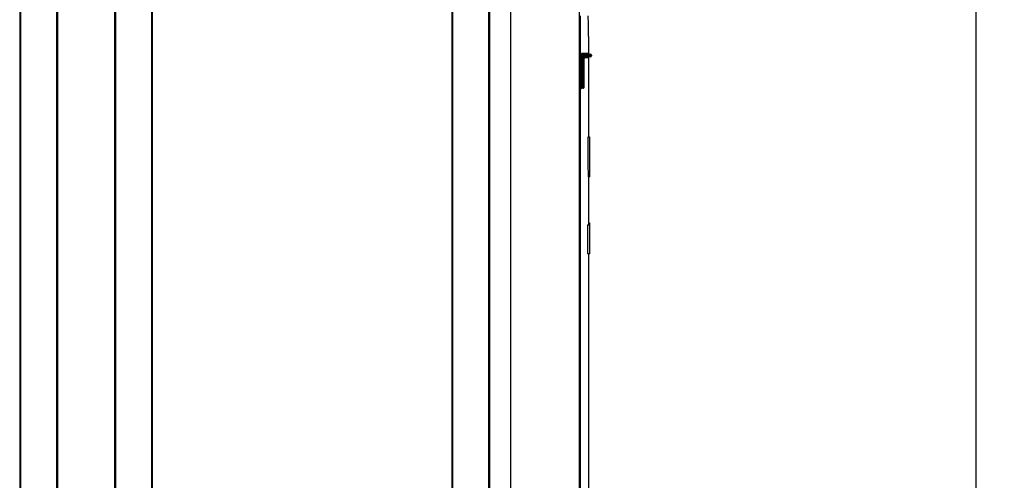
# Model space of a CAD drawing. Extents: x 0 to 594, y 0 to 420.
# Tile 17 of 48: x 253 to 287, y 222 to 239. Entities that reach past the tile are written whole.
import ezdxf

# ---------------------------------------------------------------- set-up
doc = ezdxf.new("R2010")
doc.units = 0
doc.header["$LTSCALE"] = 32.67
doc.layers.get('0').update_dxf_attribs({"linetype": 'CONTINUOUS'})
doc.styles.get("Standard").update_dxf_attribs({"font": 'txt', "width": 0.8})
doc.dimstyles.get("Standard").update_dxf_attribs({"dimtxt": 2.5, "dimasz": 2.5, "dimexe": 1.25, "dimexo": 0.625, "dimtad": 1, "dimcen": 2.5, "dimazin": 3, "dimtfac": 1, "dimtmove": 0, "dimatfit": 3})

# ---------------------------------------------------------------- blocks, each defined once
blk = doc.blocks.new('_FILLED')
at = {"color": 0, "linetype": 'BYBLOCK'}
blk.add_solid([(0, 0), (-1, 0.1429), (-1, -0.1429)], dxfattribs=at)
blk = doc.blocks.new('*D12')
at = {"color": 2, "linetype": 'CONTINUOUS'}
for p, q in [((272.777, 266.092), (287.428, 266.092)), ((286.428, 266.092), (286.428, 220.092)), ((286.428, 174.092), (286.428, 220.092)), ((273.664, 174.092), (287.428, 174.092))]:
    blk.add_line(p, q, dxfattribs=at)
at = {"color": 2, "linetype": 'CONTINUOUS', "xscale": 3.5, "yscale": 3.5, "zscale": 3.5}
for p, rotation in [((286.428, 266.092), 90), ((286.428, 174.092), 270)]:
    blk.add_blockref('_FILLED', p, dxfattribs=dict(at, rotation=rotation))
at = {"color": 5, "linetype": 'CONTINUOUS', "width": 0.8}
blk.add_text('460', height=3.5, rotation=90, dxfattribs=at).set_placement((285.553, 215.326))

msp = doc.modelspace()

# ---------------------------------------------------------------- linework, layer by layer
at = {"color": 7, "linetype": 'CONTINUOUS'}
for p, q in [((252.966, 264.892), (252.966, 174.552)), ((252.995, 264.892), (252.995, 174.552)), ((254.257, 264.892), (254.257, 174.552)), ((254.286, 264.892), (254.286, 174.552)), ((256.286, 264.892), (256.286, 174.552)), ((256.315, 264.892), (256.315, 174.552)), ((257.577, 264.892), (257.577, 174.552)), ((257.606, 264.892), (257.606, 174.552)), ((268.086, 264.892), (268.086, 174.552)), ((268.115, 264.892), (268.115, 174.552)), ((269.377, 264.892), (269.377, 174.552)), ((269.406, 264.892), (269.406, 174.552)), ((270.146, 264.892), (270.146, 174.552)), ((272.546, 264.892), (272.546, 174.552)), ((272.578, 238.692), (272.578, 176.602)), ((272.869, 238.412), (272.866, 238.692)), ((272.872, 238.191), (272.869, 238.412)), ((272.876, 237.969), (272.872, 238.191)), ((272.876, 237.969), (272.876, 237.372)), ((272.876, 237.372), (272.636, 237.372)), ((272.656, 237.352), (272.936, 237.352)), ((272.682, 237.276), (272.68, 237.251)), ((272.716, 237.081), (272.717, 237.114)), ((272.717, 237.096), (272.717, 237.11)), ((272.718, 237.162), (272.719, 237.174)), ((272.723, 237.232), (272.876, 237.232)), ((272.936, 237.252), (272.725, 237.252)), ((272.976, 237.312), (272.736, 237.312)), ((272.736, 237.292), (272.976, 237.292)), ((272.876, 237.232), (272.876, 234.452)), ((272.976, 237.312), (272.976, 237.292)), ((272.609, 237.052), (272.609, 236.192)), ((272.609, 237.052), (272.714, 237.052)), ((272.629, 237.052), (272.629, 236.192)), ((272.675, 237.052), (272.675, 236.152)), ((272.714, 237.052), (272.714, 236.192)), ((272.716, 237.052), (272.716, 237.083)), ((272.716, 236.192), (272.716, 237.066)), ((272.716, 237.052), (272.716, 237.052)), ((272.609, 236.192), (272.716, 236.192)), ((272.614, 236.133), (272.614, 236.132)), ((272.614, 236.132), (272.616, 236.132)), ((272.618, 236.14), (272.618, 236.14)), ((272.622, 236.146), (272.626, 236.149)), ((272.626, 236.149), (272.631, 236.151)), ((272.629, 236.151), (272.634, 236.152)), ((272.675, 236.152), (272.634, 236.152)), ((272.684, 236.153), (272.675, 236.152)), ((272.676, 236.152), (272.685, 236.153)), ((272.691, 236.155), (272.684, 236.153)), ((272.863, 234.452), (272.906, 234.452)), ((272.876, 234.459), (272.906, 234.459)), ((272.906, 234.459), (272.906, 233.052)), ((272.869, 233.052), (272.906, 233.052)), ((272.876, 233.052), (272.876, 231.39)), ((272.839, 231.372), (272.906, 231.372)), ((272.839, 231.372), (272.839, 230.372)), ((272.906, 231.39), (272.875, 231.39)), ((272.876, 231.447), (272.906, 231.447)), ((272.906, 231.447), (272.906, 230.356)), ((272.839, 230.372), (272.906, 230.372)), ((272.875, 230.372), (272.875, 230.365)), ((272.875, 230.356), (272.906, 230.356)), ((272.876, 230.356), (272.876, 176.602))]:
    msp.add_line(p, q, dxfattribs=at)
for points in [[(272.636, 237.372), (272.633, 237.37), (272.63, 237.363), (272.627, 237.351), (272.624, 237.335), (272.621, 237.315), (272.618, 237.291), (272.616, 237.264), (272.614, 237.233), (272.613, 237.2), (272.611, 237.165), (272.61, 237.128), (272.61, 237.09), (272.609, 237.052)], [(272.656, 237.352), (272.653, 237.35), (272.65, 237.343), (272.647, 237.332), (272.644, 237.318), (272.641, 237.299), (272.638, 237.276), (272.636, 237.251), (272.634, 237.222), (272.632, 237.191), (272.631, 237.158), (272.63, 237.123), (272.63, 237.088), (272.629, 237.052)], [(272.636, 237.372), (272.636, 237.367), (272.638, 237.362), (272.642, 237.358), (272.646, 237.355), (272.651, 237.353), (272.656, 237.352)], [(272.68, 237.251), (272.678, 237.222), (272.677, 237.191), (272.676, 237.158), (272.675, 237.124), (272.675, 237.088), (272.675, 237.052)], [(272.696, 237.352), (272.693, 237.35), (272.691, 237.343), (272.688, 237.332), (272.686, 237.318), (272.684, 237.299), (272.682, 237.276)], [(272.736, 237.312), (272.735, 237.321), (272.732, 237.329), (272.727, 237.337), (272.721, 237.343), (272.713, 237.348), (272.705, 237.351), (272.696, 237.352)], [(272.724, 237.266), (272.722, 237.246), (272.72, 237.224), (272.718, 237.199), (272.717, 237.173), (272.716, 237.144), (272.715, 237.114), (272.715, 237.083), (272.714, 237.052)], [(272.717, 237.11), (272.718, 237.144), (272.719, 237.172), (272.72, 237.198), (272.722, 237.222), (272.724, 237.242), (272.726, 237.26)], [(272.717, 237.124), (272.718, 237.137), (272.718, 237.15)], [(272.72, 237.195), (272.721, 237.205), (272.722, 237.214), (272.722, 237.222)], [(272.723, 237.23), (272.724, 237.237), (272.724, 237.244), (272.725, 237.25), (272.726, 237.255), (272.727, 237.26), (272.727, 237.264), (272.728, 237.267), (272.728, 237.27), (272.729, 237.272), (272.729, 237.272)], [(272.736, 237.312), (272.733, 237.31), (272.731, 237.304), (272.728, 237.295), (272.726, 237.282), (272.724, 237.266)], [(272.726, 237.26), (272.728, 237.274), (272.731, 237.284), (272.733, 237.29), (272.736, 237.292)], [(272.736, 237.292), (272.735, 237.283), (272.732, 237.275), (272.728, 237.269)], [(272.609, 236.192), (272.61, 236.182), (272.61, 236.171), (272.61, 236.162), (272.611, 236.153), (272.611, 236.146), (272.612, 236.14), (272.613, 236.136), (272.614, 236.133)], [(272.614, 236.132), (272.615, 236.137), (272.617, 236.142), (272.62, 236.146), (272.624, 236.149), (272.629, 236.151)], [(272.616, 236.132), (272.617, 236.137), (272.619, 236.142), (272.622, 236.146)], [(272.616, 236.132), (272.617, 236.133), (272.618, 236.136), (272.619, 236.14), (272.619, 236.141)], [(272.618, 236.14), (272.619, 236.142), (272.62, 236.144), (272.623, 236.147)], [(272.623, 236.147), (272.625, 236.149), (272.629, 236.151)], [(272.629, 236.192), (272.629, 236.185), (272.63, 236.178), (272.63, 236.172), (272.631, 236.166), (272.631, 236.161), (272.632, 236.157), (272.633, 236.154), (272.634, 236.153), (272.634, 236.152)], [(272.629, 236.151), (272.633, 236.152), (272.634, 236.152)], [(272.714, 236.192), (272.714, 236.184), (272.711, 236.177), (272.708, 236.17), (272.703, 236.164), (272.697, 236.159), (272.69, 236.155), (272.682, 236.153)], [(272.685, 236.153), (272.693, 236.155), (272.7, 236.16), (272.706, 236.165), (272.71, 236.171), (272.714, 236.179), (272.716, 236.187), (272.716, 236.192)], [(272.716, 236.192), (272.715, 236.184), (272.713, 236.177), (272.709, 236.17), (272.704, 236.164), (272.698, 236.159), (272.691, 236.155)], [(272.869, 233.052), (272.867, 233.519), (272.863, 234.452)], [(272.875, 231.39), (272.875, 231.389), (272.875, 231.384), (272.875, 231.372)], [(272.875, 230.365), (272.875, 230.359), (272.875, 230.356)]]:
    msp.add_lwpolyline(points, dxfattribs=at)
for centre, radius, start, end in [((272.896, 237.372), 0.02, 180, 270), ((272.896, 237.232), 0.02, 90, 180), ((272.936, 237.312), 0.04, 0, 90), ((272.936, 237.292), 0.04, 270, 360)]:
    msp.add_arc(centre, radius, start, end, dxfattribs=at)

# ---------------------------------------------------------------- dimensions: what is measured, and where the dimension line sits
at = {"color": 2, "linetype": 'CONTINUOUS'}
dim = msp.add_linear_dim(base=(286.428, 174.092), p1=(272.777, 266.092), p2=(273.664, 174.092), angle=270, dimstyle='Standard', dxfattribs=at)
dim.commit()
dim.dimension.update_dxf_attribs({"geometry": '*D12', "text_midpoint": (283.803, 219.526), "dimtype": 128})

doc.saveas('drawing.dxf')
